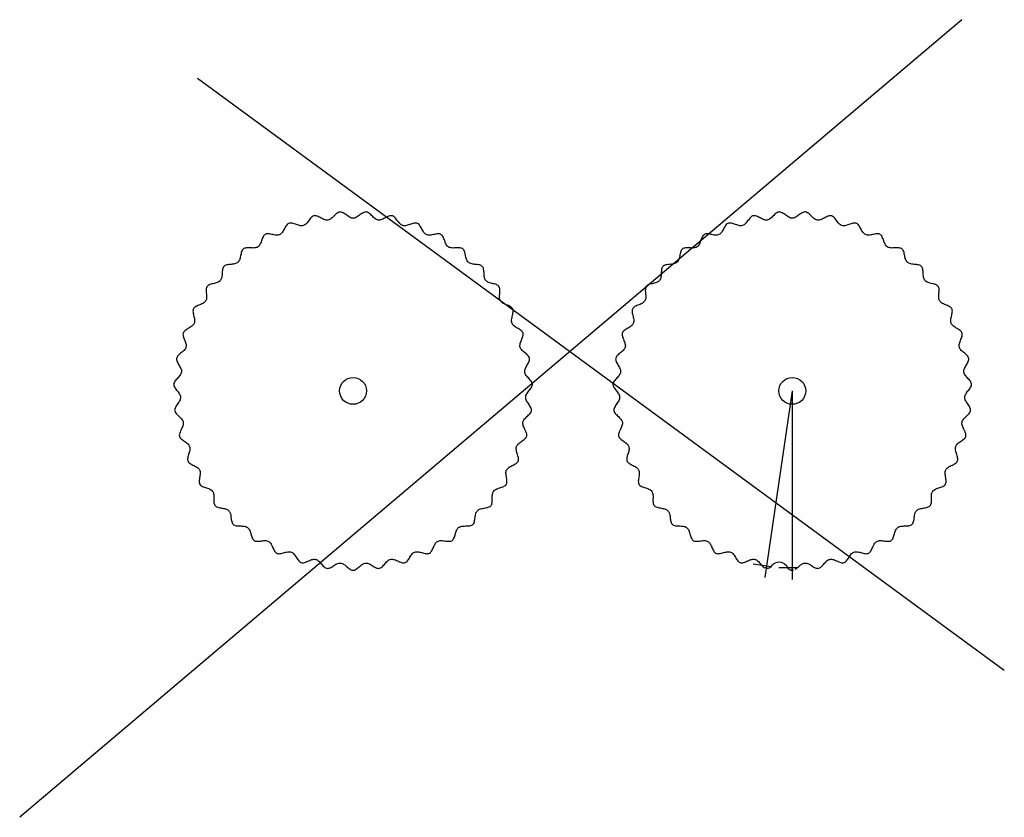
# Model space of a CAD drawing. Header units: millimetres. Extents: x 23 to 862, y -17 to 160.
# Tile 1 of 3: x 23 to 242, y -17 to 160. Entities that reach past the tile are written whole.
import ezdxf

# ---------------------------------------------------------------- set-up
doc = ezdxf.new("R2010")
doc.units = ezdxf.units.MM

msp = doc.modelspace()

# ---------------------------------------------------------------- linework, layer by layer
for p, q in [((232.52, 160.42), (22.59, -17.43)), ((62.24, 147.38), (242.02, 15.38)), ((194.78, 77.65), (188.64, 36.06)), ((194.76, 77.66), (194.76, 35.61)), ((190.04, 38.43), (186.03, 39.02)), ((188.94, 38.09), (189.01, 38.58)), ((195.8, 38.16), (191.75, 38.16)), ((194.76, 37.66), (194.76, 38.16))]:
    msp.add_line(p, q)
msp.add_lwpolyline([(94.08, 39.26), (94.27, 39.24), (94.47, 39.19), (94.66, 39.09), (94.85, 38.97), (95.05, 38.83), (95.24, 38.68), (95.43, 38.51), (95.63, 38.34), (95.82, 38.18), (96.01, 38.03), (96.21, 37.9), (96.4, 37.78), (96.6, 37.7), (96.79, 37.66), (96.99, 37.66), (97.18, 37.7), (97.38, 37.78), (97.57, 37.9), (97.76, 38.03), (97.96, 38.18), (98.15, 38.34), (98.35, 38.51), (98.54, 38.68), (98.73, 38.83), (98.93, 38.97), (99.12, 39.09), (99.31, 39.19), (99.51, 39.24), (99.7, 39.26), (99.89, 39.27), (100.09, 39.24), (100.3, 39.18), (100.51, 39.09), (100.72, 38.98), (100.93, 38.85), (101.15, 38.72), (101.36, 38.58), (101.58, 38.45), (101.79, 38.32), (102.01, 38.22), (102.21, 38.14), (102.42, 38.09), (102.62, 38.07), (102.81, 38.1), (103, 38.17), (103.18, 38.28), (103.35, 38.42), (103.53, 38.58), (103.7, 38.76), (103.86, 38.95), (104.03, 39.14), (104.2, 39.33), (104.37, 39.52), (104.54, 39.68), (104.71, 39.83), (104.89, 39.95), (105.07, 40.03), (105.26, 40.08), (105.45, 40.12), (105.65, 40.12), (105.86, 40.09), (106.08, 40.03), (106.31, 39.95), (106.54, 39.85), (106.77, 39.75), (107.01, 39.65), (107.24, 39.55), (107.47, 39.46), (107.69, 39.39), (107.91, 39.34), (108.12, 39.31), (108.32, 39.33), (108.51, 39.38), (108.68, 39.48), (108.84, 39.62), (109, 39.78), (109.14, 39.96), (109.29, 40.16), (109.43, 40.38), (109.56, 40.59), (109.7, 40.81), (109.84, 41.01), (109.99, 41.2), (110.14, 41.37), (110.29, 41.52), (110.46, 41.62), (110.64, 41.7), (110.83, 41.76), (111.02, 41.79), (111.24, 41.79), (111.46, 41.77), (111.7, 41.72), (111.94, 41.66), (112.19, 41.59), (112.43, 41.53), (112.68, 41.46), (112.92, 41.41), (113.15, 41.37), (113.37, 41.35), (113.58, 41.36), (113.78, 41.4), (113.95, 41.48), (114.11, 41.61), (114.25, 41.76), (114.38, 41.94), (114.5, 42.15), (114.61, 42.37), (114.72, 42.6), (114.82, 42.83), (114.93, 43.06), (115.04, 43.29), (115.15, 43.5), (115.28, 43.69), (115.41, 43.85), (115.56, 43.98), (115.73, 44.08), (115.9, 44.17), (116.09, 44.23), (116.31, 44.26), (116.53, 44.27), (116.77, 44.26), (117.02, 44.24), (117.27, 44.21), (117.53, 44.17), (117.78, 44.14), (118.02, 44.13), (118.26, 44.12), (118.48, 44.14), (118.69, 44.18), (118.88, 44.25), (119.04, 44.35), (119.18, 44.5), (119.29, 44.67), (119.4, 44.87), (119.48, 45.09), (119.56, 45.32), (119.63, 45.57), (119.7, 45.81), (119.77, 46.06), (119.85, 46.3), (119.93, 46.52), (120.03, 46.73), (120.14, 46.91), (120.27, 47.06), (120.42, 47.18), (120.58, 47.3), (120.76, 47.39), (120.96, 47.45), (121.18, 47.49), (121.42, 47.51), (121.67, 47.52), (121.93, 47.53), (122.18, 47.54), (122.43, 47.54), (122.68, 47.56), (122.92, 47.59), (123.13, 47.64), (123.33, 47.71), (123.51, 47.8), (123.65, 47.93), (123.77, 48.1), (123.86, 48.29), (123.93, 48.5), (123.98, 48.73), (124.03, 48.97), (124.06, 49.22), (124.1, 49.48), (124.13, 49.73), (124.17, 49.97), (124.22, 50.21), (124.28, 50.43), (124.37, 50.62), (124.47, 50.79), (124.61, 50.93), (124.74, 51.07), (124.91, 51.18), (125.1, 51.27), (125.32, 51.35), (125.55, 51.4), (125.79, 51.45), (126.05, 51.5), (126.3, 51.54), (126.55, 51.58), (126.79, 51.64), (127.02, 51.7), (127.23, 51.78), (127.41, 51.88), (127.57, 52), (127.69, 52.15), (127.78, 52.32), (127.85, 52.52), (127.89, 52.75), (127.91, 52.98), (127.92, 53.23), (127.91, 53.48), (127.91, 53.74), (127.91, 53.99), (127.91, 54.24), (127.93, 54.48), (127.96, 54.7), (128.01, 54.91), (128.09, 55.09), (128.2, 55.25), (128.32, 55.41), (128.46, 55.55), (128.64, 55.66), (128.85, 55.77), (129.07, 55.86), (129.3, 55.94), (129.54, 56.02), (129.79, 56.1), (130.03, 56.18), (130.26, 56.27), (130.47, 56.36), (130.67, 56.47), (130.84, 56.59), (130.98, 56.74), (131.08, 56.9), (131.14, 57.09), (131.18, 57.3), (131.18, 57.52), (131.17, 57.76), (131.14, 58), (131.1, 58.26), (131.06, 58.51), (131.02, 58.76), (130.99, 59.01), (130.97, 59.24), (130.97, 59.47), (130.99, 59.68), (131.04, 59.88), (131.13, 60.05), (131.22, 60.22), (131.35, 60.38), (131.51, 60.52), (131.69, 60.65), (131.9, 60.77), (132.12, 60.89), (132.35, 61.01), (132.58, 61.12), (132.8, 61.23), (133.02, 61.35), (133.22, 61.48), (133.39, 61.61), (133.54, 61.76), (133.66, 61.92), (133.74, 62.1), (133.77, 62.3), (133.78, 62.51), (133.75, 62.73), (133.7, 62.96), (133.64, 63.2), (133.56, 63.44), (133.49, 63.69), (133.41, 63.93), (133.34, 64.17), (133.29, 64.4), (133.25, 64.63), (133.24, 64.84), (133.27, 65.04), (133.33, 65.22), (133.39, 65.41), (133.5, 65.58), (133.63, 65.74), (133.8, 65.9), (133.98, 66.05), (134.18, 66.2), (134.39, 66.34), (134.6, 66.49), (134.81, 66.64), (135.01, 66.79), (135.19, 66.94), (135.34, 67.1), (135.47, 67.27), (135.56, 67.45), (135.61, 67.63), (135.62, 67.83), (135.59, 68.04), (135.53, 68.26), (135.45, 68.48), (135.35, 68.71), (135.24, 68.93), (135.13, 69.16), (135.02, 69.39), (134.92, 69.62), (134.83, 69.84), (134.76, 70.06), (134.72, 70.27), (134.72, 70.47), (134.75, 70.66), (134.79, 70.85), (134.86, 71.04), (134.98, 71.22), (135.12, 71.4), (135.28, 71.58), (135.45, 71.75), (135.64, 71.93), (135.83, 72.1), (136.01, 72.28), (136.18, 72.45), (136.34, 72.63), (136.47, 72.81), (136.57, 73), (136.63, 73.18), (136.65, 73.38), (136.63, 73.58), (136.57, 73.78), (136.49, 73.98), (136.37, 74.19), (136.24, 74.4), (136.1, 74.61), (135.96, 74.82), (135.81, 75.03), (135.68, 75.24), (135.56, 75.45), (135.46, 75.66), (135.39, 75.86), (135.36, 76.06), (135.36, 76.25), (135.37, 76.44), (135.42, 76.64), (135.51, 76.83), (135.62, 77.03), (135.75, 77.23), (135.9, 77.43), (136.06, 77.63), (136.22, 77.83), (136.38, 78.03), (136.52, 78.23), (136.65, 78.43), (136.75, 78.63), (136.83, 78.82), (136.86, 79.02), (136.85, 79.21), (136.8, 79.41), (136.72, 79.6), (136.6, 79.79), (136.46, 79.98), (136.3, 80.17), (136.13, 80.35), (135.95, 80.54), (135.78, 80.73), (135.62, 80.92), (135.47, 81.1), (135.34, 81.29), (135.25, 81.48), (135.18, 81.67), (135.16, 81.87), (135.14, 82.06), (135.16, 82.26), (135.21, 82.47), (135.3, 82.68), (135.4, 82.89), (135.52, 83.11), (135.65, 83.33), (135.78, 83.55), (135.9, 83.77), (136.02, 83.99), (136.11, 84.21), (136.19, 84.42), (136.23, 84.63), (136.24, 84.82), (136.2, 85.02), (136.12, 85.2), (136.01, 85.38), (135.87, 85.55), (135.7, 85.71), (135.51, 85.88), (135.32, 86.04), (135.12, 86.2), (134.92, 86.36), (134.73, 86.52), (134.56, 86.69), (134.4, 86.85), (134.28, 87.03), (134.19, 87.21), (134.14, 87.39), (134.09, 87.58), (134.08, 87.78), (134.11, 87.99), (134.16, 88.22), (134.23, 88.44), (134.31, 88.68), (134.41, 88.91), (134.5, 89.15), (134.59, 89.39), (134.68, 89.62), (134.74, 89.85), (134.78, 90.07), (134.8, 90.28), (134.77, 90.48), (134.71, 90.66), (134.61, 90.83), (134.47, 90.99), (134.3, 91.14), (134.11, 91.28), (133.9, 91.41), (133.69, 91.54), (133.47, 91.67), (133.25, 91.8), (133.04, 91.94), (132.84, 92.07), (132.67, 92.22), (132.52, 92.37), (132.4, 92.54), (132.32, 92.71), (132.25, 92.89), (132.21, 93.09), (132.2, 93.3), (132.22, 93.53), (132.26, 93.77), (132.31, 94.01), (132.37, 94.26), (132.43, 94.51), (132.48, 94.75), (132.53, 95), (132.56, 95.23), (132.57, 95.45), (132.55, 95.66), (132.5, 95.86), (132.41, 96.03), (132.29, 96.18), (132.13, 96.32), (131.94, 96.44), (131.73, 96.55), (131.51, 96.66), (131.27, 96.75), (131.04, 96.85), (130.8, 96.95), (130.57, 97.05), (130.36, 97.15), (130.16, 97.27), (129.99, 97.4), (129.86, 97.55), (129.75, 97.71), (129.65, 97.88), (129.59, 98.07), (129.55, 98.28), (129.53, 98.5), (129.54, 98.74), (129.55, 98.99), (129.57, 99.25), (129.6, 99.5), (129.62, 99.75), (129.63, 100), (129.62, 100.24), (129.6, 100.46), (129.55, 100.66), (129.47, 100.85), (129.36, 101.01), (129.21, 101.14), (129.03, 101.25), (128.83, 101.34), (128.61, 101.42), (128.37, 101.49), (128.13, 101.56), (127.88, 101.62), (127.63, 101.68), (127.39, 101.74), (127.16, 101.82), (126.95, 101.91), (126.77, 102.01), (126.61, 102.13), (126.48, 102.28), (126.36, 102.43), (126.27, 102.61), (126.2, 102.81), (126.15, 103.04), (126.12, 103.27), (126.1, 103.52), (126.08, 103.77), (126.07, 104.03), (126.05, 104.28), (126.02, 104.53), (125.99, 104.76), (125.93, 104.98), (125.85, 105.17), (125.75, 105.34), (125.61, 105.48), (125.45, 105.59), (125.26, 105.68), (125.04, 105.74), (124.81, 105.79), (124.56, 105.82), (124.31, 105.85), (124.06, 105.87), (123.8, 105.9), (123.56, 105.93), (123.32, 105.97), (123.1, 106.03), (122.9, 106.1), (122.73, 106.2), (122.58, 106.33), (122.44, 106.46), (122.32, 106.62), (122.22, 106.81), (122.14, 107.03), (122.08, 107.26), (122.02, 107.5), (121.97, 107.75), (121.92, 108), (121.86, 108.25), (121.8, 108.48), (121.73, 108.71), (121.64, 108.92), (121.54, 109.1), (121.41, 109.25), (121.26, 109.37), (121.08, 109.45), (120.87, 109.51), (120.65, 109.54), (120.42, 109.55), (120.17, 109.55), (119.92, 109.54), (119.66, 109.53), (119.41, 109.52), (119.16, 109.51), (118.92, 109.52), (118.69, 109.54), (118.48, 109.59), (118.3, 109.66), (118.13, 109.76), (117.97, 109.87), (117.83, 110.02), (117.71, 110.19), (117.6, 110.39), (117.5, 110.61), (117.41, 110.84), (117.32, 111.08), (117.23, 111.32), (117.14, 111.55), (117.05, 111.78), (116.94, 112), (116.83, 112.19), (116.7, 112.35), (116.55, 112.48), (116.38, 112.58), (116.19, 112.64), (115.98, 112.66), (115.76, 112.66), (115.52, 112.64), (115.28, 112.6), (115.03, 112.55), (114.78, 112.5), (114.53, 112.45), (114.28, 112.41), (114.04, 112.38), (113.82, 112.37), (113.6, 112.39), (113.41, 112.43), (113.23, 112.52), (113.06, 112.6), (112.9, 112.72), (112.75, 112.88), (112.61, 113.06), (112.48, 113.26), (112.36, 113.47), (112.23, 113.7), (112.11, 113.92), (111.99, 114.14), (111.86, 114.35), (111.73, 114.55), (111.59, 114.72), (111.43, 114.87), (111.27, 114.98), (111.09, 115.05), (110.89, 115.07), (110.68, 115.07), (110.46, 115.04), (110.23, 114.98), (109.99, 114.91), (109.75, 114.82), (109.51, 114.74), (109.27, 114.65), (109.04, 114.57), (108.8, 114.51), (108.58, 114.47), (108.37, 114.45), (108.17, 114.47), (107.98, 114.52), (107.8, 114.58), (107.62, 114.68), (107.45, 114.81), (107.29, 114.97), (107.13, 115.15), (106.98, 115.34), (106.82, 115.55), (106.67, 115.75), (106.52, 115.95), (106.36, 116.14), (106.2, 116.32), (106.03, 116.47), (105.86, 116.59), (105.68, 116.67), (105.49, 116.71), (105.29, 116.71), (105.08, 116.68), (104.87, 116.61), (104.65, 116.52), (104.43, 116.42), (104.2, 116.3), (103.98, 116.18), (103.75, 116.06), (103.53, 115.95), (103.31, 115.85), (103.1, 115.78), (102.89, 115.73), (102.69, 115.72), (102.5, 115.75), (102.3, 115.78), (102.12, 115.85), (101.93, 115.95), (101.75, 116.08), (101.56, 116.24), (101.38, 116.41), (101.2, 116.59), (101.02, 116.77), (100.84, 116.95), (100.66, 117.11), (100.47, 117.26), (100.29, 117.38), (100.1, 117.48), (99.91, 117.54), (99.71, 117.55), (99.52, 117.52), (99.32, 117.46), (99.11, 117.36), (98.91, 117.24), (98.7, 117.1), (98.5, 116.95), (98.29, 116.8), (98.09, 116.65), (97.88, 116.51), (97.68, 116.38), (97.48, 116.28), (97.28, 116.2), (97.08, 116.16), (96.89, 116.16), (96.7, 116.16), (96.5, 116.2), (96.3, 116.28), (96.1, 116.38), (95.9, 116.51), (95.69, 116.65), (95.49, 116.8), (95.28, 116.95), (95.08, 117.1), (94.87, 117.24), (94.67, 117.36), (94.46, 117.46), (94.26, 117.52), (94.07, 117.55), (93.87, 117.54), (93.68, 117.48), (93.49, 117.38), (93.31, 117.26), (93.12, 117.11), (92.94, 116.95), (92.76, 116.77), (92.58, 116.59), (92.4, 116.41), (92.22, 116.24), (92.03, 116.08), (91.85, 115.95), (91.66, 115.85), (91.48, 115.78), (91.28, 115.75), (91.09, 115.72), (90.89, 115.73), (90.68, 115.78), (90.47, 115.85), (90.25, 115.95), (90.03, 116.06), (89.8, 116.18), (89.58, 116.3), (89.35, 116.42), (89.13, 116.52), (88.91, 116.61), (88.7, 116.68), (88.49, 116.71), (88.29, 116.71), (88.1, 116.67), (87.92, 116.59), (87.75, 116.47), (87.58, 116.32), (87.42, 116.14), (87.26, 115.95), (87.11, 115.75), (86.96, 115.55), (86.8, 115.34), (86.65, 115.15), (86.49, 114.97), (86.33, 114.81), (86.16, 114.68), (85.98, 114.58), (85.8, 114.52), (85.61, 114.47), (85.41, 114.45), (85.2, 114.47), (84.98, 114.51), (84.74, 114.57), (84.51, 114.65), (84.27, 114.74), (84.03, 114.82), (83.79, 114.91), (83.55, 114.98), (83.32, 115.04), (83.1, 115.07), (82.89, 115.07), (82.69, 115.05), (82.51, 114.98), (82.35, 114.87), (82.19, 114.72), (82.05, 114.55), (81.92, 114.35), (81.79, 114.14), (81.67, 113.92), (81.55, 113.7), (81.42, 113.47), (81.3, 113.26), (81.17, 113.06), (81.03, 112.88), (80.88, 112.72), (80.72, 112.6), (80.55, 112.52), (80.37, 112.43), (80.18, 112.39), (79.96, 112.37), (79.74, 112.38), (79.5, 112.41), (79.25, 112.45), (79, 112.5), (78.75, 112.55), (78.5, 112.6), (78.26, 112.64), (78.02, 112.66), (77.8, 112.66), (77.59, 112.64), (77.4, 112.58), (77.23, 112.48), (77.08, 112.35), (76.95, 112.19), (76.84, 112), (76.73, 111.78), (76.64, 111.55), (76.55, 111.32), (76.46, 111.08), (76.37, 110.84), (76.28, 110.61), (76.18, 110.39), (76.07, 110.19), (75.95, 110.02), (75.81, 109.87), (75.65, 109.76), (75.48, 109.66), (75.3, 109.59), (75.09, 109.54), (74.86, 109.52), (74.62, 109.51), (74.37, 109.52), (74.12, 109.53), (73.86, 109.54), (73.61, 109.55), (73.36, 109.55), (73.13, 109.54), (72.91, 109.51), (72.7, 109.45), (72.52, 109.37), (72.37, 109.25), (72.24, 109.1), (72.14, 108.92), (72.05, 108.71), (71.98, 108.48), (71.92, 108.25), (71.86, 108), (71.81, 107.75), (71.76, 107.5), (71.7, 107.26), (71.64, 107.03), (71.56, 106.81), (71.46, 106.62), (71.34, 106.46), (71.2, 106.33), (71.05, 106.2), (70.88, 106.1), (70.68, 106.03), (70.46, 105.97), (70.22, 105.93), (69.98, 105.9), (69.72, 105.87), (69.47, 105.85), (69.22, 105.82), (68.97, 105.79), (68.74, 105.74), (68.52, 105.68), (68.33, 105.59), (68.17, 105.48), (68.03, 105.34), (67.93, 105.17), (67.85, 104.98), (67.79, 104.76), (67.76, 104.53), (67.73, 104.28), (67.71, 104.03), (67.7, 103.77), (67.68, 103.52), (67.66, 103.27), (67.63, 103.04), (67.58, 102.81), (67.51, 102.61), (67.42, 102.43), (67.3, 102.28), (67.17, 102.13), (67.01, 102.01), (66.83, 101.91), (66.62, 101.82), (66.39, 101.74), (66.15, 101.68), (65.9, 101.62), (65.65, 101.56), (65.41, 101.49), (65.17, 101.42), (64.95, 101.34), (64.75, 101.25), (64.57, 101.14), (64.42, 101.01), (64.31, 100.85), (64.23, 100.66), (64.18, 100.46), (64.16, 100.24), (64.15, 100), (64.16, 99.75), (64.18, 99.5), (64.21, 99.25), (64.23, 98.99), (64.24, 98.74), (64.25, 98.5), (64.23, 98.28), (64.19, 98.07), (64.13, 97.88), (64.03, 97.71), (63.92, 97.55), (63.79, 97.4), (63.62, 97.27), (63.42, 97.15), (63.21, 97.05), (62.98, 96.95), (62.74, 96.85), (62.51, 96.75), (62.27, 96.66), (62.05, 96.55), (61.84, 96.44), (61.65, 96.32), (61.49, 96.18), (61.37, 96.03), (61.28, 95.86), (61.23, 95.66), (61.21, 95.45), (61.22, 95.23), (61.25, 95), (61.3, 94.75), (61.35, 94.51), (61.41, 94.26), (61.47, 94.01), (61.52, 93.77), (61.56, 93.53), (61.58, 93.3), (61.57, 93.09), (61.53, 92.89), (61.46, 92.71), (61.38, 92.54), (61.26, 92.37), (61.11, 92.22), (60.94, 92.07), (60.74, 91.94), (60.53, 91.8), (60.31, 91.67), (60.09, 91.54), (59.88, 91.41), (59.67, 91.28), (59.48, 91.14), (59.31, 90.99), (59.17, 90.83), (59.07, 90.66), (59.01, 90.48), (58.98, 90.28), (59, 90.07), (59.04, 89.85), (59.1, 89.62), (59.19, 89.39), (59.28, 89.15), (59.37, 88.91), (59.47, 88.68), (59.55, 88.44), (59.62, 88.22), (59.67, 87.99), (59.7, 87.78), (59.69, 87.58), (59.64, 87.39), (59.59, 87.21), (59.5, 87.03), (59.38, 86.85), (59.22, 86.69), (59.05, 86.52), (58.86, 86.36), (58.66, 86.2), (58.46, 86.04), (58.27, 85.88), (58.08, 85.71), (57.91, 85.55), (57.77, 85.38), (57.66, 85.2), (57.58, 85.02), (57.54, 84.82), (57.55, 84.63), (57.59, 84.42), (57.67, 84.21), (57.76, 83.99), (57.88, 83.77), (58, 83.55), (58.13, 83.33), (58.26, 83.11), (58.38, 82.89), (58.48, 82.68), (58.57, 82.47), (58.62, 82.26), (58.64, 82.06), (58.62, 81.87), (58.6, 81.67), (58.53, 81.48), (58.44, 81.29), (58.31, 81.1), (58.16, 80.92), (58, 80.73), (57.83, 80.54), (57.65, 80.35), (57.48, 80.17), (57.32, 79.98), (57.18, 79.79), (57.06, 79.6), (56.98, 79.41), (56.93, 79.21), (56.92, 79.02), (56.95, 78.82), (57.03, 78.63), (57.13, 78.43), (57.26, 78.23), (57.4, 78.03), (57.56, 77.83), (57.72, 77.63), (57.88, 77.43), (58.03, 77.23), (58.16, 77.03), (58.27, 76.83), (58.36, 76.64), (58.41, 76.44), (58.42, 76.25), (58.42, 76.06), (58.39, 75.86), (58.32, 75.66), (58.22, 75.45), (58.1, 75.24), (57.97, 75.03), (57.82, 74.82), (57.68, 74.61), (57.54, 74.4), (57.41, 74.19), (57.29, 73.98), (57.21, 73.78), (57.15, 73.58), (57.12, 73.38), (57.15, 73.18), (57.21, 73), (57.31, 72.81), (57.44, 72.63), (57.6, 72.45), (57.77, 72.28), (57.95, 72.1), (58.14, 71.93), (58.33, 71.75), (58.5, 71.58), (58.66, 71.4), (58.8, 71.22), (58.92, 71.04), (58.99, 70.85), (59.03, 70.66), (59.06, 70.47), (59.06, 70.27), (59.02, 70.06), (58.95, 69.84), (58.86, 69.62), (58.76, 69.39), (58.65, 69.16), (58.54, 68.93), (58.43, 68.71), (58.33, 68.48), (58.25, 68.26), (58.19, 68.04), (58.16, 67.83), (58.17, 67.63), (58.22, 67.45), (58.31, 67.27), (58.44, 67.1), (58.59, 66.94), (58.77, 66.79), (58.97, 66.64), (59.18, 66.49), (59.39, 66.34), (59.6, 66.2), (59.8, 66.05), (59.98, 65.9), (60.15, 65.74), (60.28, 65.58), (60.39, 65.41), (60.45, 65.22), (60.51, 65.04), (60.54, 64.84), (60.53, 64.63), (60.49, 64.4), (60.44, 64.17), (60.37, 63.93), (60.29, 63.69), (60.22, 63.44), (60.14, 63.2), (60.08, 62.96), (60.03, 62.73), (60, 62.51), (60.01, 62.3), (60.04, 62.1), (60.12, 61.92), (60.24, 61.76), (60.39, 61.61), (60.56, 61.48), (60.76, 61.35), (60.98, 61.23), (61.2, 61.12), (61.43, 61.01), (61.66, 60.89), (61.88, 60.77), (62.09, 60.65), (62.27, 60.52), (62.43, 60.38), (62.56, 60.22), (62.65, 60.05), (62.74, 59.88), (62.79, 59.68), (62.81, 59.47), (62.81, 59.24), (62.79, 59.01), (62.76, 58.76), (62.72, 58.51), (62.68, 58.26), (62.64, 58), (62.61, 57.76), (62.6, 57.52), (62.6, 57.3), (62.64, 57.09), (62.7, 56.9), (62.8, 56.74), (62.94, 56.59), (63.11, 56.47), (63.31, 56.36), (63.52, 56.27), (63.75, 56.18), (63.99, 56.1), (64.24, 56.02), (64.48, 55.94), (64.71, 55.86), (64.93, 55.77), (65.14, 55.66), (65.32, 55.55), (65.46, 55.41), (65.58, 55.25), (65.69, 55.09), (65.77, 54.91), (65.82, 54.7), (65.85, 54.48), (65.87, 54.24), (65.87, 53.99), (65.87, 53.74), (65.87, 53.48), (65.86, 53.23), (65.87, 52.98), (65.89, 52.75), (65.93, 52.52), (66, 52.32), (66.09, 52.15), (66.21, 52), (66.37, 51.88), (66.55, 51.78), (66.76, 51.7), (66.99, 51.64), (67.23, 51.58), (67.48, 51.54), (67.73, 51.5), (67.99, 51.45), (68.23, 51.4), (68.46, 51.35), (68.68, 51.27), (68.87, 51.18), (69.04, 51.07), (69.17, 50.93), (69.31, 50.79), (69.41, 50.62), (69.5, 50.43), (69.56, 50.21), (69.61, 49.97), (69.65, 49.73), (69.68, 49.48), (69.72, 49.22), (69.75, 48.97), (69.8, 48.73), (69.85, 48.5), (69.92, 48.29), (70.01, 48.1), (70.13, 47.93), (70.27, 47.8), (70.45, 47.71), (70.65, 47.64), (70.86, 47.59), (71.1, 47.56), (71.34, 47.54), (71.6, 47.54), (71.85, 47.53), (72.11, 47.52), (72.36, 47.51), (72.6, 47.49), (72.82, 47.45), (73.02, 47.39), (73.2, 47.3), (73.36, 47.18), (73.51, 47.06), (73.64, 46.91), (73.75, 46.73), (73.85, 46.52), (73.93, 46.3), (74.01, 46.06), (74.08, 45.81), (74.15, 45.57), (74.22, 45.32), (74.3, 45.09), (74.38, 44.87), (74.49, 44.67), (74.6, 44.5), (74.74, 44.35), (74.9, 44.25), (75.09, 44.18), (75.3, 44.14), (75.52, 44.12), (75.76, 44.13), (76, 44.14), (76.25, 44.17), (76.51, 44.21), (76.76, 44.24), (77.01, 44.26), (77.25, 44.27), (77.47, 44.26), (77.69, 44.23), (77.88, 44.17), (78.05, 44.08), (78.22, 43.98), (78.37, 43.85), (78.5, 43.69), (78.63, 43.5), (78.74, 43.29), (78.85, 43.06), (78.96, 42.83), (79.06, 42.6), (79.17, 42.37), (79.28, 42.15), (79.4, 41.94), (79.53, 41.76), (79.67, 41.61), (79.83, 41.48), (80, 41.4), (80.2, 41.36), (80.41, 41.35), (80.63, 41.37), (80.86, 41.41), (81.1, 41.46), (81.35, 41.53), (81.59, 41.59), (81.84, 41.66), (82.08, 41.72), (82.32, 41.77), (82.54, 41.79), (82.76, 41.79), (82.95, 41.76), (83.14, 41.7), (83.32, 41.62), (83.49, 41.52), (83.64, 41.37), (83.79, 41.2), (83.94, 41.01), (84.08, 40.81), (84.22, 40.59), (84.35, 40.38), (84.49, 40.16), (84.64, 39.96), (84.78, 39.78), (84.94, 39.62), (85.1, 39.48), (85.27, 39.38), (85.46, 39.33), (85.66, 39.31), (85.87, 39.34), (86.09, 39.39), (86.31, 39.46), (86.54, 39.55), (86.77, 39.65), (87.01, 39.75), (87.24, 39.85), (87.47, 39.95), (87.7, 40.03), (87.92, 40.09), (88.13, 40.12), (88.33, 40.12), (88.52, 40.08), (88.71, 40.03), (88.89, 39.95), (89.07, 39.83), (89.24, 39.68), (89.41, 39.52), (89.58, 39.33), (89.75, 39.14), (89.92, 38.95), (90.08, 38.76), (90.25, 38.58), (90.43, 38.42), (90.6, 38.28), (90.78, 38.17), (90.97, 38.1), (91.16, 38.07), (91.36, 38.09), (91.57, 38.14), (91.77, 38.22), (91.99, 38.32), (92.2, 38.45), (92.42, 38.58), (92.63, 38.72), (92.85, 38.85), (93.06, 38.98), (93.27, 39.09), (93.48, 39.18), (93.69, 39.24), (93.89, 39.27)], close=True)
for points in [[(195.44, 37.9), (195.63, 38.03), (195.83, 38.18), (196.02, 38.34), (196.22, 38.51), (196.41, 38.68), (196.6, 38.83), (196.8, 38.97), (196.99, 39.09), (197.18, 39.19), (197.38, 39.24), (197.57, 39.26), (197.76, 39.27), (197.96, 39.24), (198.17, 39.18), (198.37, 39.09), (198.59, 38.98), (198.8, 38.85), (199.02, 38.72), (199.23, 38.58), (199.45, 38.45), (199.66, 38.32), (199.87, 38.22), (200.08, 38.14), (200.29, 38.09), (200.49, 38.07), (200.68, 38.1), (200.86, 38.17), (201.04, 38.28), (201.22, 38.42), (201.39, 38.58), (201.56, 38.76), (201.73, 38.95), (201.9, 39.14), (202.07, 39.33), (202.24, 39.52), (202.41, 39.68), (202.58, 39.83), (202.76, 39.95), (202.94, 40.03), (203.13, 40.08), (203.32, 40.12), (203.52, 40.12), (203.73, 40.09), (203.95, 40.03), (204.18, 39.95), (204.41, 39.85), (204.64, 39.75), (204.87, 39.65), (205.11, 39.55), (205.34, 39.46), (205.56, 39.39), (205.78, 39.34), (205.99, 39.31), (206.19, 39.33), (206.37, 39.38), (206.55, 39.48), (206.71, 39.62), (206.86, 39.78), (207.01, 39.96), (207.15, 40.16), (207.29, 40.38), (207.43, 40.59), (207.57, 40.81), (207.71, 41.01), (207.85, 41.2), (208, 41.37), (208.16, 41.52), (208.33, 41.62), (208.51, 41.7), (208.69, 41.76), (208.89, 41.79), (209.11, 41.79), (209.33, 41.77), (209.57, 41.72), (209.81, 41.66), (210.05, 41.59), (210.3, 41.53), (210.54, 41.46), (210.79, 41.41), (211.02, 41.37), (211.24, 41.35), (211.45, 41.36), (211.65, 41.4), (211.82, 41.48), (211.98, 41.61), (212.12, 41.76), (212.25, 41.94), (212.37, 42.15), (212.48, 42.37), (212.59, 42.6), (212.69, 42.83), (212.8, 43.06), (212.91, 43.29), (213.02, 43.5), (213.15, 43.69), (213.28, 43.85), (213.43, 43.98), (213.6, 44.08), (213.77, 44.17), (213.96, 44.23), (214.17, 44.26), (214.4, 44.27), (214.64, 44.26), (214.89, 44.24), (215.14, 44.21), (215.39, 44.17), (215.65, 44.14), (215.89, 44.13), (216.13, 44.12), (216.35, 44.14), (216.56, 44.18), (216.74, 44.25), (216.91, 44.35), (217.05, 44.5), (217.16, 44.67), (217.26, 44.87), (217.35, 45.09), (217.43, 45.32), (217.5, 45.57), (217.57, 45.81), (217.64, 46.06), (217.72, 46.3), (217.8, 46.52), (217.9, 46.73), (218.01, 46.91), (218.14, 47.06), (218.29, 47.18), (218.44, 47.3), (218.62, 47.39), (218.83, 47.45), (219.05, 47.49), (219.29, 47.51), (219.54, 47.52), (219.79, 47.53), (220.05, 47.54), (220.3, 47.54), (220.55, 47.56), (220.78, 47.59), (221, 47.64), (221.2, 47.71), (221.37, 47.8), (221.52, 47.93), (221.64, 48.1), (221.73, 48.29), (221.8, 48.5), (221.85, 48.73), (221.9, 48.97), (221.93, 49.22), (221.96, 49.48), (222, 49.73), (222.04, 49.97), (222.09, 50.21), (222.15, 50.43), (222.24, 50.62), (222.34, 50.79), (222.47, 50.93), (222.61, 51.07), (222.78, 51.18), (222.97, 51.27), (223.19, 51.35), (223.42, 51.4), (223.66, 51.45), (223.91, 51.5), (224.17, 51.54), (224.42, 51.58), (224.66, 51.64), (224.88, 51.7), (225.09, 51.78), (225.28, 51.88), (225.44, 52), (225.56, 52.15), (225.65, 52.32), (225.72, 52.52), (225.76, 52.75), (225.78, 52.98), (225.78, 53.23), (225.78, 53.48), (225.78, 53.74), (225.77, 53.99), (225.78, 54.24), (225.79, 54.48), (225.83, 54.7), (225.88, 54.91), (225.96, 55.09), (226.07, 55.25), (226.18, 55.41), (226.33, 55.55), (226.51, 55.66), (226.71, 55.77), (226.94, 55.86), (227.17, 55.94), (227.41, 56.02), (227.66, 56.1), (227.9, 56.18), (228.13, 56.27), (228.34, 56.36), (228.54, 56.47), (228.71, 56.59), (228.85, 56.74), (228.95, 56.9), (229.01, 57.09), (229.05, 57.3), (229.05, 57.52), (229.04, 57.76), (229.01, 58), (228.97, 58.26), (228.93, 58.51), (228.89, 58.76), (228.86, 59.01), (228.84, 59.24), (228.84, 59.47), (228.86, 59.68), (228.91, 59.88), (229, 60.05), (229.09, 60.22), (229.22, 60.38), (229.38, 60.52), (229.56, 60.65), (229.77, 60.77), (229.99, 60.89), (230.21, 61.01), (230.44, 61.12), (230.67, 61.23), (230.89, 61.35), (231.09, 61.48), (231.26, 61.61), (231.41, 61.76), (231.53, 61.92), (231.6, 62.1), (231.64, 62.3), (231.64, 62.51), (231.62, 62.73), (231.57, 62.96), (231.51, 63.2), (231.43, 63.44), (231.35, 63.69), (231.28, 63.93), (231.21, 64.17), (231.15, 64.4), (231.12, 64.63), (231.11, 64.84), (231.14, 65.04), (231.2, 65.22), (231.26, 65.41), (231.36, 65.58), (231.5, 65.74), (231.67, 65.9), (231.85, 66.05), (232.05, 66.2), (232.26, 66.34), (232.47, 66.49), (232.68, 66.64), (232.87, 66.79), (233.05, 66.94), (233.21, 67.1), (233.34, 67.27), (233.43, 67.45), (233.48, 67.63), (233.48, 67.83), (233.46, 68.04), (233.4, 68.26), (233.32, 68.48), (233.22, 68.71), (233.11, 68.93), (233, 69.16), (232.89, 69.39), (232.78, 69.62), (232.7, 69.84), (232.63, 70.06), (232.59, 70.27), (232.58, 70.47), (232.62, 70.66), (232.66, 70.85), (232.73, 71.04), (232.84, 71.22), (232.98, 71.4), (233.15, 71.58), (233.32, 71.75), (233.51, 71.93), (233.69, 72.1), (233.88, 72.28), (234.05, 72.45), (234.21, 72.63), (234.34, 72.81), (234.44, 73), (234.5, 73.18), (234.52, 73.38), (234.5, 73.58), (234.44, 73.78), (234.35, 73.98), (234.24, 74.19), (234.11, 74.4), (233.97, 74.61), (233.83, 74.82), (233.68, 75.03), (233.55, 75.24), (233.43, 75.45), (233.33, 75.66), (233.26, 75.86), (233.23, 76.06), (233.23, 76.25), (233.24, 76.44), (233.29, 76.64), (233.38, 76.83), (233.49, 77.03), (233.62, 77.23), (233.77, 77.43), (233.93, 77.63), (234.09, 77.83), (234.24, 78.03), (234.39, 78.23), (234.52, 78.43), (234.62, 78.63), (234.69, 78.82), (234.73, 79.02), (234.72, 79.21), (234.67, 79.41), (234.58, 79.6), (234.47, 79.79), (234.33, 79.98), (234.17, 80.17), (234, 80.35), (233.82, 80.54), (233.65, 80.73), (233.49, 80.92), (233.34, 81.1), (233.21, 81.29), (233.11, 81.48), (233.05, 81.67), (233.03, 81.87), (233.01, 82.06), (233.03, 82.26), (233.08, 82.47), (233.17, 82.68), (233.27, 82.89), (233.39, 83.11), (233.52, 83.33), (233.64, 83.55), (233.77, 83.77), (233.88, 83.99), (233.98, 84.21), (234.05, 84.42), (234.1, 84.63), (234.1, 84.82), (234.07, 85.02), (233.99, 85.2), (233.88, 85.38), (233.73, 85.55), (233.57, 85.71), (233.38, 85.88), (233.19, 86.04), (232.99, 86.2), (232.79, 86.36), (232.6, 86.52), (232.43, 86.69), (232.27, 86.85), (232.15, 87.03), (232.06, 87.21), (232.01, 87.39), (231.96, 87.58), (231.95, 87.78), (231.97, 87.99), (232.03, 88.22), (232.1, 88.44), (232.18, 88.68), (232.28, 88.91), (232.37, 89.15), (232.46, 89.39), (232.54, 89.62), (232.61, 89.85), (232.65, 90.07), (232.66, 90.28), (232.64, 90.48), (232.58, 90.66), (232.48, 90.83), (232.34, 90.99), (232.17, 91.14), (231.98, 91.28), (231.77, 91.41), (231.56, 91.54), (231.33, 91.67), (231.12, 91.8), (230.91, 91.94), (230.71, 92.07), (230.53, 92.22), (230.39, 92.37), (230.27, 92.54), (230.19, 92.71), (230.12, 92.89), (230.08, 93.09), (230.07, 93.3), (230.09, 93.53), (230.13, 93.77), (230.18, 94.01), (230.24, 94.26), (230.3, 94.51), (230.35, 94.75), (230.4, 95), (230.43, 95.23), (230.44, 95.45), (230.42, 95.66), (230.37, 95.86), (230.28, 96.03), (230.15, 96.18), (229.99, 96.32), (229.81, 96.44), (229.6, 96.55), (229.37, 96.66), (229.14, 96.75), (228.9, 96.85), (228.67, 96.95), (228.44, 97.05), (228.23, 97.15), (228.03, 97.27), (227.86, 97.4), (227.72, 97.55), (227.62, 97.71), (227.52, 97.88), (227.46, 98.07), (227.42, 98.28), (227.4, 98.5), (227.4, 98.74), (227.42, 98.99), (227.44, 99.25), (227.46, 99.5), (227.48, 99.75), (227.49, 100), (227.49, 100.24), (227.47, 100.46), (227.42, 100.66), (227.34, 100.85), (227.23, 101.01), (227.08, 101.14), (226.9, 101.25), (226.7, 101.34), (226.48, 101.42), (226.24, 101.49), (225.99, 101.56), (225.75, 101.62), (225.5, 101.68), (225.26, 101.74), (225.03, 101.82), (224.82, 101.91), (224.63, 102.01), (224.48, 102.13), (224.35, 102.28), (224.23, 102.43), (224.14, 102.61), (224.07, 102.81), (224.02, 103.04), (223.99, 103.27), (223.96, 103.52), (223.95, 103.77), (223.93, 104.03), (223.92, 104.28), (223.89, 104.53), (223.85, 104.76), (223.8, 104.98), (223.72, 105.17), (223.62, 105.34), (223.48, 105.48), (223.32, 105.59), (223.12, 105.68), (222.91, 105.74), (222.68, 105.79), (222.43, 105.82), (222.18, 105.85), (221.93, 105.87), (221.67, 105.9), (221.43, 105.93), (221.19, 105.97), (220.97, 106.03), (220.77, 106.1), (220.6, 106.2), (220.45, 106.33), (220.31, 106.46), (220.19, 106.62), (220.09, 106.81), (220.01, 107.03), (219.95, 107.26), (219.89, 107.5), (219.84, 107.75), (219.78, 108), (219.73, 108.25), (219.67, 108.48), (219.6, 108.71), (219.51, 108.92), (219.41, 109.1), (219.28, 109.25), (219.12, 109.37), (218.94, 109.45), (218.74, 109.51), (218.52, 109.54), (218.28, 109.55), (218.04, 109.55), (217.78, 109.54), (217.53, 109.53), (217.27, 109.52), (217.02, 109.51), (216.79, 109.52), (216.56, 109.54), (216.35, 109.59), (216.16, 109.66), (216, 109.76), (215.84, 109.87), (215.7, 110.02), (215.58, 110.19), (215.47, 110.39), (215.37, 110.61), (215.27, 110.84), (215.19, 111.08), (215.1, 111.32), (215.01, 111.55), (214.91, 111.78), (214.81, 112), (214.7, 112.19), (214.57, 112.35), (214.42, 112.48), (214.25, 112.58), (214.06, 112.64), (213.85, 112.66), (213.62, 112.66), (213.39, 112.64), (213.14, 112.6), (212.9, 112.55), (212.64, 112.5), (212.39, 112.45), (212.15, 112.41), (211.91, 112.38), (211.68, 112.37), (211.47, 112.39), (211.28, 112.43), (211.1, 112.52), (210.92, 112.6), (210.77, 112.72), (210.62, 112.88), (210.48, 113.06), (210.35, 113.26), (210.22, 113.47), (210.1, 113.7), (209.98, 113.92), (209.86, 114.14), (209.73, 114.35), (209.6, 114.55), (209.46, 114.72), (209.3, 114.87), (209.14, 114.98), (208.95, 115.05), (208.76, 115.07), (208.55, 115.07), (208.33, 115.04), (208.1, 114.98), (207.86, 114.91), (207.62, 114.82), (207.38, 114.74), (207.14, 114.65), (206.9, 114.57), (206.67, 114.51), (206.45, 114.47), (206.24, 114.45), (206.04, 114.47), (205.85, 114.52), (205.66, 114.58), (205.49, 114.68), (205.32, 114.81), (205.16, 114.97), (205, 115.15), (204.84, 115.34), (204.69, 115.55), (204.54, 115.75), (204.38, 115.95), (204.23, 116.14), (204.07, 116.32), (203.9, 116.47), (203.73, 116.59), (203.55, 116.67), (203.36, 116.71), (203.16, 116.71), (202.95, 116.68), (202.74, 116.61), (202.52, 116.52), (202.3, 116.42), (202.07, 116.3), (201.85, 116.18), (201.62, 116.06), (201.4, 115.95), (201.18, 115.85), (200.96, 115.78), (200.76, 115.73), (200.56, 115.72), (200.36, 115.75), (200.17, 115.78), (199.98, 115.85), (199.8, 115.95), (199.61, 116.08), (199.43, 116.24), (199.25, 116.41), (199.07, 116.59), (198.89, 116.77), (198.71, 116.95), (198.52, 117.11), (198.34, 117.26), (198.15, 117.38), (197.97, 117.48), (197.77, 117.54), (197.58, 117.55), (197.38, 117.52), (197.18, 117.46), (196.98, 117.36), (196.78, 117.24), (196.57, 117.1), (196.37, 116.95), (196.16, 116.8), (195.96, 116.65), (195.75, 116.51), (195.55, 116.38), (195.35, 116.28), (195.15, 116.2), (194.95, 116.16), (194.76, 116.16), (194.56, 116.16), (194.37, 116.2), (194.17, 116.28), (193.97, 116.38), (193.76, 116.51), (193.56, 116.65), (193.35, 116.8), (193.15, 116.95), (192.94, 117.1), (192.74, 117.24), (192.53, 117.36), (192.33, 117.46), (192.13, 117.52), (191.94, 117.55), (191.74, 117.54), (191.55, 117.48), (191.36, 117.38), (191.18, 117.26), (190.99, 117.11), (190.81, 116.95), (190.63, 116.77), (190.45, 116.59), (190.27, 116.41), (190.08, 116.24), (189.9, 116.08), (189.72, 115.95), (189.53, 115.85), (189.34, 115.78), (189.15, 115.75), (188.96, 115.72), (188.76, 115.73), (188.55, 115.78), (188.34, 115.85), (188.12, 115.95), (187.89, 116.06), (187.67, 116.18), (187.44, 116.3), (187.22, 116.42), (187, 116.52), (186.78, 116.61), (186.56, 116.68), (186.36, 116.71), (186.16, 116.71), (185.97, 116.67), (185.79, 116.59), (185.61, 116.47), (185.45, 116.32), (185.29, 116.14), (185.13, 115.95), (184.98, 115.75), (184.82, 115.55), (184.67, 115.34), (184.52, 115.15), (184.36, 114.97), (184.2, 114.81), (184.03, 114.68), (183.85, 114.58), (183.67, 114.52), (183.48, 114.47), (183.28, 114.45), (183.07, 114.47), (182.84, 114.51), (182.61, 114.57), (182.38, 114.65), (182.14, 114.74), (181.9, 114.82), (181.66, 114.91), (181.42, 114.98), (181.19, 115.04), (180.97, 115.07), (180.76, 115.07), (180.56, 115.05), (180.38, 114.98), (180.21, 114.87), (180.06, 114.72), (179.92, 114.55), (179.79, 114.35), (179.66, 114.14), (179.54, 113.92), (179.41, 113.7), (179.29, 113.47), (179.17, 113.26), (179.04, 113.06), (178.9, 112.88), (178.75, 112.72), (178.59, 112.6), (178.42, 112.52), (178.24, 112.43), (178.04, 112.39), (177.83, 112.37), (177.6, 112.38), (177.37, 112.41), (177.12, 112.45), (176.87, 112.5), (176.62, 112.55), (176.37, 112.6), (176.13, 112.64), (175.89, 112.66), (175.67, 112.66), (175.46, 112.64), (175.27, 112.58), (175.1, 112.48), (174.95, 112.35), (174.82, 112.19), (174.71, 112), (174.6, 111.78), (174.51, 111.55), (174.42, 111.32), (174.33, 111.08), (174.24, 110.84), (174.15, 110.61), (174.05, 110.39), (173.94, 110.19), (173.82, 110.02), (173.68, 109.87), (173.52, 109.76), (173.35, 109.66), (173.17, 109.59), (172.96, 109.54), (172.73, 109.52), (172.49, 109.51), (172.24, 109.52), (171.99, 109.53), (171.73, 109.54), (171.48, 109.55), (171.23, 109.55), (171, 109.54), (170.78, 109.51), (170.57, 109.45), (170.39, 109.37), (170.24, 109.25), (170.11, 109.1), (170.01, 108.92), (169.92, 108.71), (169.85, 108.48), (169.79, 108.25), (169.73, 108), (169.68, 107.75), (169.63, 107.5), (169.57, 107.26), (169.5, 107.03), (169.42, 106.81), (169.33, 106.62), (169.21, 106.46), (169.07, 106.33), (168.92, 106.2), (168.75, 106.1), (168.55, 106.03), (168.33, 105.97), (168.09, 105.93), (167.84, 105.9), (167.59, 105.87), (167.34, 105.85), (167.08, 105.82), (166.84, 105.79), (166.61, 105.74), (166.39, 105.68), (166.2, 105.59), (166.03, 105.48), (165.9, 105.34), (165.79, 105.17), (165.72, 104.98), (165.66, 104.76), (165.62, 104.53), (165.6, 104.28), (165.58, 104.03), (165.57, 103.77), (165.55, 103.52), (165.53, 103.27), (165.5, 103.04), (165.45, 102.81), (165.38, 102.61), (165.29, 102.43), (165.17, 102.28), (165.04, 102.13), (164.88, 102.01), (164.7, 101.91), (164.49, 101.82), (164.26, 101.74), (164.02, 101.68), (163.77, 101.62), (163.52, 101.56), (163.28, 101.49), (163.04, 101.42), (162.82, 101.34), (162.61, 101.25), (162.44, 101.14), (162.29, 101.01), (162.17, 100.85), (162.1, 100.66), (162.05, 100.46), (162.03, 100.24), (162.02, 100), (162.03, 99.75), (162.05, 99.5), (162.08, 99.25), (162.1, 98.99), (162.11, 98.74), (162.11, 98.5), (162.1, 98.28), (162.06, 98.07), (161.99, 97.88), (161.89, 97.71), (161.79, 97.55), (161.65, 97.4), (161.48, 97.27), (161.29, 97.15), (161.08, 97.05), (160.85, 96.95), (160.61, 96.85), (160.38, 96.75), (160.14, 96.66), (159.92, 96.55), (159.71, 96.44), (159.52, 96.32), (159.36, 96.18), (159.23, 96.03), (159.15, 95.86), (159.09, 95.66), (159.08, 95.45), (159.09, 95.23), (159.12, 95), (159.16, 94.75), (159.22, 94.51), (159.28, 94.26), (159.34, 94.01), (159.39, 93.77), (159.43, 93.53), (159.44, 93.3), (159.44, 93.09), (159.4, 92.89), (159.32, 92.71), (159.25, 92.54), (159.13, 92.37), (158.98, 92.22), (158.81, 92.07), (158.61, 91.94), (158.4, 91.8), (158.18, 91.67), (157.96, 91.54), (157.74, 91.41), (157.54, 91.28), (157.35, 91.14), (157.18, 90.99), (157.04, 90.83), (156.94, 90.66), (156.87, 90.48), (156.85, 90.28), (156.87, 90.07), (156.91, 89.85), (156.97, 89.62), (157.05, 89.39), (157.15, 89.15), (157.24, 88.91), (157.33, 88.68), (157.42, 88.44), (157.49, 88.22), (157.54, 87.99), (157.57, 87.78), (157.56, 87.58), (157.51, 87.39), (157.46, 87.21), (157.37, 87.03), (157.24, 86.85), (157.09, 86.69), (156.92, 86.52), (156.73, 86.36), (156.53, 86.2), (156.33, 86.04), (156.14, 85.88), (155.95, 85.71), (155.78, 85.55), (155.64, 85.38), (155.52, 85.2), (155.45, 85.02), (155.41, 84.82), (155.42, 84.63), (155.46, 84.42), (155.54, 84.21), (155.63, 83.99), (155.75, 83.77), (155.87, 83.55), (156, 83.33), (156.13, 83.11), (156.25, 82.89), (156.35, 82.68), (156.43, 82.47), (156.49, 82.26), (156.51, 82.06), (156.49, 81.87), (156.47, 81.67), (156.4, 81.48), (156.3, 81.29), (156.18, 81.1), (156.03, 80.92), (155.87, 80.73), (155.69, 80.54), (155.52, 80.35), (155.35, 80.17), (155.19, 79.98), (155.05, 79.79), (154.93, 79.6), (154.84, 79.41), (154.79, 79.21), (154.79, 79.02), (154.82, 78.82), (154.9, 78.63), (155, 78.43), (155.13, 78.23), (155.27, 78.03), (155.43, 77.83), (155.59, 77.63), (155.75, 77.43), (155.9, 77.23), (156.03, 77.03), (156.14, 76.83), (156.23, 76.64), (156.27, 76.44), (156.28, 76.25), (156.29, 76.06), (156.25, 75.86), (156.18, 75.66), (156.09, 75.45), (155.97, 75.24), (155.83, 75.03), (155.69, 74.82), (155.55, 74.61), (155.4, 74.4), (155.27, 74.19), (155.16, 73.98), (155.07, 73.78), (155.01, 73.58), (154.99, 73.38), (155.01, 73.18), (155.08, 73), (155.18, 72.81), (155.31, 72.63), (155.47, 72.45), (155.64, 72.28), (155.82, 72.1), (156.01, 71.93), (156.19, 71.75), (156.37, 71.58), (156.53, 71.4), (156.67, 71.22), (156.78, 71.04), (156.86, 70.85), (156.9, 70.66), (156.93, 70.47), (156.93, 70.27), (156.89, 70.06), (156.82, 69.84), (156.73, 69.62), (156.63, 69.39), (156.52, 69.16), (156.41, 68.93), (156.3, 68.71), (156.2, 68.48), (156.12, 68.26), (156.06, 68.04), (156.03, 67.83), (156.04, 67.63), (156.09, 67.45), (156.18, 67.27), (156.31, 67.1), (156.46, 66.94), (156.64, 66.79), (156.84, 66.64), (157.05, 66.49), (157.26, 66.34), (157.47, 66.2), (157.67, 66.05), (157.85, 65.9), (158.02, 65.74), (158.15, 65.58), (158.26, 65.41), (158.32, 65.22), (158.38, 65.04), (158.4, 64.84), (158.4, 64.63), (158.36, 64.4), (158.31, 64.17), (158.24, 63.93), (158.16, 63.69), (158.08, 63.44), (158.01, 63.2), (157.95, 62.96), (157.9, 62.73), (157.87, 62.51), (157.88, 62.3), (157.91, 62.1), (157.99, 61.92), (158.1, 61.76), (158.25, 61.61), (158.43, 61.48), (158.63, 61.35), (158.85, 61.23), (159.07, 61.12), (159.3, 61.01), (159.53, 60.89), (159.75, 60.77), (159.96, 60.65), (160.14, 60.52), (160.3, 60.38), (160.43, 60.22), (160.52, 60.05), (160.61, 59.88), (160.66, 59.68), (160.68, 59.47), (160.68, 59.24), (160.66, 59.01), (160.63, 58.76), (160.59, 58.51), (160.54, 58.26), (160.51, 58), (160.48, 57.76), (160.46, 57.52), (160.47, 57.3), (160.5, 57.09), (160.57, 56.9), (160.67, 56.74), (160.81, 56.59), (160.98, 56.47), (161.17, 56.36), (161.39, 56.27), (161.62, 56.18), (161.86, 56.1), (162.11, 56.02), (162.35, 55.94), (162.58, 55.86), (162.8, 55.77), (163.01, 55.66), (163.18, 55.55), (163.33, 55.41), (163.45, 55.25), (163.56, 55.09), (163.64, 54.91), (163.69, 54.7), (163.72, 54.48), (163.74, 54.24), (163.74, 53.99), (163.74, 53.74), (163.73, 53.48), (163.73, 53.23), (163.74, 52.98), (163.76, 52.75), (163.8, 52.52), (163.86, 52.32), (163.95, 52.15), (164.08, 52), (164.24, 51.88), (164.42, 51.78), (164.63, 51.7), (164.86, 51.64), (165.1, 51.58), (165.35, 51.54), (165.6, 51.5), (165.85, 51.45), (166.1, 51.4), (166.33, 51.35), (166.55, 51.27), (166.74, 51.18), (166.91, 51.07), (167.04, 50.93), (167.18, 50.79), (167.28, 50.62), (167.36, 50.43), (167.43, 50.21), (167.48, 49.97), (167.52, 49.73), (167.55, 49.48), (167.58, 49.22), (167.62, 48.97), (167.66, 48.73), (167.72, 48.5), (167.79, 48.29), (167.88, 48.1), (168, 47.93), (168.14, 47.8), (168.32, 47.71), (168.51, 47.64), (168.73, 47.59), (168.97, 47.56), (169.21, 47.54), (169.47, 47.54), (169.72, 47.53), (169.98, 47.52), (170.23, 47.51), (170.46, 47.49), (170.69, 47.45), (170.89, 47.39), (171.07, 47.3), (171.23, 47.18), (171.38, 47.06), (171.51, 46.91), (171.62, 46.73), (171.72, 46.52), (171.8, 46.3), (171.87, 46.06), (171.94, 45.81), (172.01, 45.57), (172.09, 45.32), (172.16, 45.09), (172.25, 44.87), (172.35, 44.67), (172.47, 44.5), (172.61, 44.35), (172.77, 44.25), (172.96, 44.18), (173.16, 44.14), (173.39, 44.12), (173.62, 44.13), (173.87, 44.14), (174.12, 44.17), (174.38, 44.21), (174.63, 44.24), (174.88, 44.26), (175.12, 44.27), (175.34, 44.26), (175.55, 44.23), (175.75, 44.17), (175.92, 44.08), (176.08, 43.98), (176.23, 43.85), (176.37, 43.69), (176.49, 43.5), (176.61, 43.29), (176.72, 43.06), (176.82, 42.83), (176.93, 42.6), (177.04, 42.37), (177.15, 42.15), (177.27, 41.94), (177.39, 41.76), (177.54, 41.61), (177.69, 41.48), (177.87, 41.4), (178.06, 41.36), (178.28, 41.35), (178.5, 41.37), (178.73, 41.41), (178.97, 41.46), (179.22, 41.53), (179.46, 41.59), (179.71, 41.66), (179.95, 41.72), (180.19, 41.77), (180.41, 41.79), (180.62, 41.79), (180.82, 41.76), (181, 41.7), (181.19, 41.62), (181.35, 41.52), (181.51, 41.37), (181.66, 41.2), (181.81, 41.01), (181.95, 40.81), (182.09, 40.59), (182.22, 40.38), (182.36, 40.16), (182.5, 39.96), (182.65, 39.78), (182.81, 39.62), (182.97, 39.48), (183.14, 39.38), (183.33, 39.33), (183.53, 39.31), (183.74, 39.34), (183.96, 39.39), (184.18, 39.46), (184.41, 39.55), (184.64, 39.65), (184.88, 39.75), (185.11, 39.85), (185.34, 39.95), (185.57, 40.03), (185.79, 40.09), (186, 40.12), (186.2, 40.12), (186.39, 40.08), (186.58, 40.03), (186.76, 39.95), (186.94, 39.83), (187.11, 39.68), (187.28, 39.52), (187.45, 39.33), (187.62, 39.14), (187.78, 38.95), (187.95, 38.76), (188.12, 38.58), (188.3, 38.42), (188.47, 38.28), (188.65, 38.17)], [(194.86, 37.66), (195.05, 37.7)]]:
    msp.add_lwpolyline(points)
msp.add_lwpolyline([(188.94, 38.09), (189.03, 38.07), (189.23, 38.09), (189.43, 38.14), (189.64, 38.22), (189.85, 38.32), (190.04, 38.43, -0.668708), (193.72, 38.16), (193.88, 38.03), (194.08, 37.9), (194.27, 37.78), (194.47, 37.7), (194.66, 37.66), (194.76, 37.66)], format="xyb")
for centre in [(96.89, 77.66), (194.76, 77.66)]:
    msp.add_circle(centre, 3)

doc.saveas('drawing.dxf')
